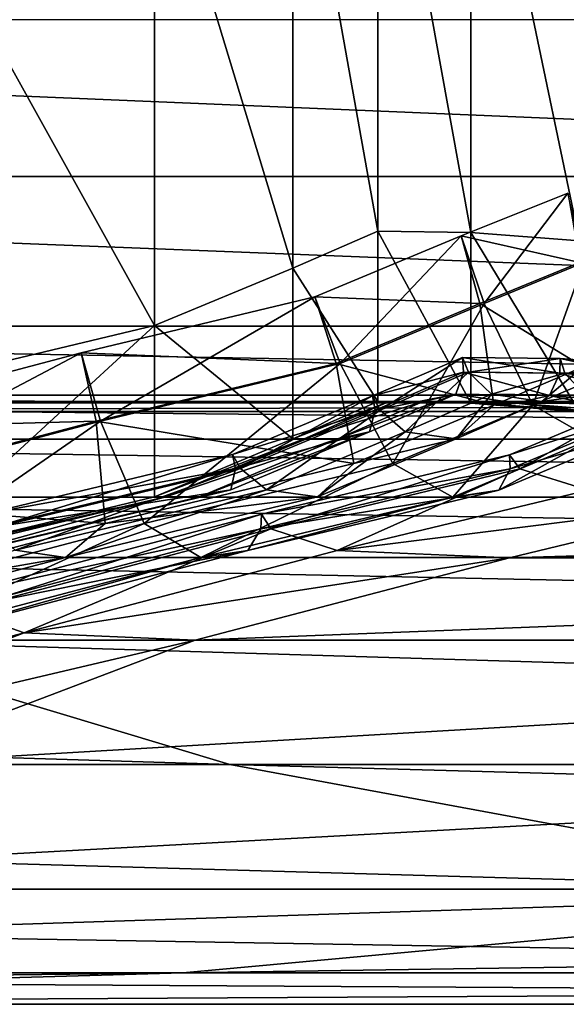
# Model space of a CAD drawing. Header units: millimetres. Extents: x 2387 to 13955, y -4964 to 364.
# Tile 148 of 256: x 6231.84 to 6235.01, y -4964.16 to -4958.45. Entities that reach past the tile are written whole.
import ezdxf

# ---------------------------------------------------------------- set-up
doc = ezdxf.new("R2010")
doc.units = ezdxf.units.MM
doc.header["$MEASUREMENT"] = 0
doc.layers.add('Predefinito', color=7, linetype='Continuous', true_color=0x000000)

msp = doc.modelspace()

# ---------------------------------------------------------------- linework, layer by layer
at = {"layer": 'Predefinito'}
for points in [[(6233.9168, -4959.6743, 1087.2659), (6233.9165, -4956.7024, 1122.4958), (6233.4225, -4956.9134, 1122.5391)], [(6234.4563, -4959.6833, 1087.2667), (6234.456, -4956.7107, 1122.4973), (6233.9165, -4956.7024, 1122.4958)], [(6233.9165, -4956.7024, 1122.4958), (6233.9168, -4959.6743, 1087.2659), (6234.4563, -4959.6833, 1087.2667)], [(6234.456, -4956.7107, 1122.4973), (6234.4563, -4959.6833, 1087.2667), (6235.0883, -4959.732, 1087.2715)], [(6235.0883, -4959.732, 1087.2715), (6235.0882, -4956.7578, 1122.5068), (6234.456, -4956.7107, 1122.4973)], [(6233.4228, -4959.889, 1087.2871), (6233.4225, -4956.9134, 1122.5391), (6232.62, -4957.242, 1122.6063)], [(6233.4225, -4956.9134, 1122.5391), (6233.4228, -4959.889, 1087.2871), (6233.9168, -4959.6743, 1087.2659)], [(6232.6201, -4960.2233, 1087.3198), (6232.62, -4957.242, 1122.6063), (6231.1549, -4957.5864, 1122.677)], [(6232.62, -4957.242, 1122.6063), (6232.6201, -4960.2233, 1087.3198), (6233.4228, -4959.889, 1087.2871)], [(6231.1549, -4957.5864, 1122.677), (6231.1549, -4960.5731, 1087.3542), (6232.6201, -4960.2233, 1087.3198)], [(6242.9636, -4959.3582, 486.0257), (6222.0026, -4959.3577, 608.0784), (6221.2618, -4958.4463, 608.0918)], [(6221.2618, -4958.4463, 608.0918), (6242.2229, -4958.4467, 486.0385), (6242.9636, -4959.3582, 486.0257)], [(6222.0026, -4959.3577, 608.0784), (6242.9636, -4959.3582, 486.0257), (6243.9987, -4960.2262, 486.0258)], [(6243.9987, -4960.2262, 486.0258), (6223.0376, -4960.2256, 608.0784), (6222.0026, -4959.3577, 608.0784)], [(6234.4001, -4959.7022, 789.4285), (6235.0205, -4959.4537, 789.4402), (6235.089, -4959.8572, 789.5546)], [(6235.0205, -4959.4537, 789.4402), (6234.4001, -4959.7022, 789.4285), (6234.5337, -4960.0952, 789.3375)], [(6234.5337, -4960.0952, 789.3375), (6235.1134, -4959.8572, 789.3444), (6235.0205, -4959.4537, 789.4402)], [(6233.917, -4960.6646, 1033.3983), (6233.9168, -4959.6743, 1087.2659), (6233.4228, -4959.889, 1087.2871)], [(6233.5499, -4960.0557, 789.4272), (6234.4001, -4959.7022, 789.4285), (6234.5093, -4960.0952, 789.5478)], [(6234.4001, -4959.7022, 789.4285), (6233.5499, -4960.0557, 789.4272), (6233.6986, -4960.4432, 789.3379)], [(6233.6986, -4960.4432, 789.3379), (6234.5337, -4960.0952, 789.3375), (6234.4001, -4959.7022, 789.4285)], [(6234.4564, -4960.6739, 1033.3987), (6234.4563, -4959.6833, 1087.2667), (6233.9168, -4959.6743, 1087.2659)], [(6233.9168, -4959.6743, 1087.2659), (6233.917, -4960.6646, 1033.3983), (6234.4564, -4960.6739, 1033.3987)], [(6235.089, -4959.8572, 789.5546), (6234.5093, -4960.0952, 789.5478), (6234.4001, -4959.7022, 789.4285)], [(6234.4563, -4959.6833, 1087.2667), (6234.4564, -4960.6739, 1033.3987), (6235.0883, -4960.7234, 1033.4006)], [(6235.0883, -4960.7234, 1033.4006), (6235.0883, -4959.732, 1087.2715), (6234.4563, -4959.6833, 1087.2667)], [(6233.4229, -4960.8806, 1033.4066), (6233.4228, -4959.889, 1087.2871), (6232.6201, -4960.2233, 1087.3198)], [(6233.4228, -4959.889, 1087.2871), (6233.4229, -4960.8806, 1033.4066), (6233.917, -4960.6646, 1033.3983)], [(6234.5093, -4960.0952, 789.5478), (6235.089, -4959.8572, 789.5546), (6235.1083, -4960.4624, 790.4412)], [(6235.1134, -4959.8572, 789.3444), (6234.5337, -4960.0952, 789.3375), (6234.8171, -4960.6847, 788.4864)], [(6234.8171, -4960.6847, 788.4864), (6235.3361, -4960.4624, 788.4861), (6235.1134, -4959.8572, 789.3444)], [(6233.5499, -4960.0557, 789.4272), (6232.1926, -4960.3813, 789.4408), (6232.306, -4960.7773, 789.3474)], [(6232.1926, -4960.3813, 789.4408), (6233.5499, -4960.0557, 789.4272), (6233.6742, -4960.4432, 789.5482)], [(6232.306, -4960.7773, 789.3474), (6233.6986, -4960.4432, 789.3379), (6233.5499, -4960.0557, 789.4272)], [(6234.5093, -4960.0952, 789.5478), (6233.6742, -4960.4432, 789.5482), (6233.5499, -4960.0557, 789.4272)], [(6233.6742, -4960.4432, 789.5482), (6234.5093, -4960.0952, 789.5478), (6234.59, -4960.6846, 790.4413)], [(6234.5337, -4960.0952, 789.3375), (6233.6986, -4960.4432, 789.3379), (6234.0045, -4961.0245, 788.4896)], [(6234.0045, -4961.0245, 788.4896), (6234.8171, -4960.6847, 788.4864), (6234.5337, -4960.0952, 789.3375)], [(6235.1083, -4960.4624, 790.4412), (6234.59, -4960.6846, 790.4413), (6234.5093, -4960.0952, 789.5478)], [(6244.901, -4960.627, 486.0258), (6223.9397, -4960.6263, 608.0784), (6223.0376, -4960.2256, 608.0784)], [(6223.0376, -4960.2256, 608.0784), (6243.9987, -4960.2262, 486.0258), (6244.901, -4960.627, 486.0258)], [(6231.1549, -4961.5686, 1033.4327), (6232.6201, -4961.217, 1033.4194), (6232.6201, -4960.2233, 1087.3198)], [(6232.6201, -4960.2233, 1087.3198), (6231.1549, -4960.5731, 1087.3542), (6231.1549, -4961.5686, 1033.4327)], [(6232.6201, -4960.2233, 1087.3198), (6232.6201, -4961.217, 1033.4194), (6233.4229, -4960.8806, 1033.4066)], [(6232.1926, -4960.3813, 789.4408), (6230.5122, -4960.8256, 789.4559), (6230.579, -4961.2335, 789.3571)], [(6230.5122, -4960.8256, 789.4559), (6232.1926, -4960.3813, 789.4408), (6232.2815, -4960.7773, 789.5577)], [(6230.579, -4961.2335, 789.3571), (6232.306, -4960.7773, 789.3474), (6232.1926, -4960.3813, 789.4408)], [(6233.6742, -4960.4432, 789.5482), (6232.2815, -4960.7773, 789.5577), (6232.1926, -4960.3813, 789.4408)], [(6232.2815, -4960.7773, 789.5577), (6233.6742, -4960.4432, 789.5482), (6233.7777, -4961.0243, 790.4442)], [(6233.6986, -4960.4432, 789.3379), (6232.306, -4960.7773, 789.3474), (6232.5592, -4961.3715, 788.493)], [(6232.5592, -4961.3715, 788.493), (6234.0045, -4961.0245, 788.4896), (6233.6986, -4960.4432, 789.3379)], [(6234.59, -4960.6846, 790.4413), (6233.7777, -4961.0243, 790.4442), (6233.6742, -4960.4432, 789.5482)], [(6233.8857, -4960.6312, 796.3925), (6234.4076, -4960.4081, 796.3927), (6234.414, -4960.4934, 796.5789)], [(6234.4076, -4960.4081, 796.3927), (6233.8857, -4960.6312, 796.3925), (6233.9292, -4960.7144, 796.2096)], [(6233.9292, -4960.7144, 796.2096), (6234.4427, -4960.4934, 796.2092), (6234.4076, -4960.4081, 796.3927)], [(6234.9728, -4960.4999, 796.5821), (6234.414, -4960.4934, 796.5789), (6234.4076, -4960.4081, 796.3927)], [(6234.4076, -4960.4081, 796.3927), (6234.9753, -4960.4133, 796.3965), (6234.9728, -4960.4999, 796.5821)], [(6234.9753, -4960.4133, 796.3965), (6234.4076, -4960.4081, 796.3927), (6234.4427, -4960.4934, 796.2092)], [(6234.4427, -4960.4934, 796.2092), (6235.0016, -4960.4999, 796.2123), (6234.9753, -4960.4133, 796.3965)], [(6235.6085, -4960.5507, 796.5849), (6234.9728, -4960.4999, 796.5821), (6234.9753, -4960.4133, 796.3965)], [(6234.9753, -4960.4133, 796.3965), (6235.6125, -4960.4647, 796.3994), (6235.6085, -4960.5507, 796.5849)], [(6235.6125, -4960.4647, 796.3994), (6234.9753, -4960.4133, 796.3965), (6235.0016, -4960.4999, 796.2123)], [(6234.414, -4960.4934, 796.5789), (6233.9007, -4960.7144, 796.5793), (6233.8857, -4960.6312, 796.3925)], [(6233.9007, -4960.7144, 796.5793), (6234.414, -4960.4934, 796.5789), (6234.3688, -4960.6215, 798.421)], [(6234.4427, -4960.4934, 796.2092), (6233.9292, -4960.7144, 796.2096), (6234.0761, -4960.8392, 795.2805)], [(6234.0761, -4960.8392, 795.2805), (6234.5769, -4960.6214, 795.2791), (6234.4427, -4960.4934, 796.2092)], [(6234.9141, -4960.6299, 798.423), (6234.3688, -4960.6215, 798.421), (6234.414, -4960.4934, 796.5789)], [(6234.414, -4960.4934, 796.5789), (6234.9728, -4960.4999, 796.5821), (6234.9141, -4960.6299, 798.423)], [(6235.0016, -4960.4999, 796.2123), (6234.4427, -4960.4934, 796.2092), (6234.5769, -4960.6214, 795.2791)], [(6234.5769, -4960.6214, 795.2791), (6235.1228, -4960.6298, 795.2811), (6235.0016, -4960.4999, 796.2123)], [(6234.59, -4960.6846, 790.4413), (6235.1083, -4960.4624, 790.4412), (6234.8682, -4960.6641, 792.8528)], [(6235.3361, -4960.4624, 788.4861), (6234.8171, -4960.6847, 788.4864), (6235.1575, -4960.8814, 786.0868)], [(6235.4106, -4960.673, 792.855), (6234.8682, -4960.6641, 792.8528), (6235.1083, -4960.4624, 790.4412)], [(6235.5475, -4960.6798, 798.4254), (6234.9141, -4960.6299, 798.423), (6234.9728, -4960.4999, 796.5821)], [(6234.9728, -4960.4999, 796.5821), (6235.6085, -4960.5507, 796.5849), (6235.5475, -4960.6798, 798.4254)], [(6235.0016, -4960.4999, 796.2123), (6235.6373, -4960.5507, 796.2151), (6235.6125, -4960.4647, 796.3994)], [(6235.6373, -4960.5507, 796.2151), (6235.0016, -4960.4999, 796.2123), (6235.1228, -4960.6298, 795.2811)], [(6223.9397, -4960.6263, 608.0784), (6244.901, -4960.627, 486.0258), (6245.6699, -4960.722, 486.0275)], [(6245.6699, -4960.722, 486.0275), (6224.7084, -4960.7214, 608.0801), (6223.9397, -4960.6263, 608.0784)], [(6233.0723, -4960.9716, 796.3943), (6233.8857, -4960.6312, 796.3925), (6233.9007, -4960.7144, 796.5793)], [(6233.8857, -4960.6312, 796.3925), (6233.0723, -4960.9716, 796.3943), (6233.1191, -4961.0536, 796.2117)], [(6233.1191, -4961.0536, 796.2117), (6233.9292, -4960.7144, 796.2096), (6233.8857, -4960.6312, 796.3925)], [(6233.6839, -4960.8805, 803.5731), (6233.8686, -4960.839, 798.4222), (6234.3688, -4960.6215, 798.421)], [(6234.3688, -4960.6215, 798.421), (6234.1791, -4960.6641, 803.572), (6233.6839, -4960.8805, 803.5731)], [(6234.3688, -4960.6215, 798.421), (6233.8686, -4960.839, 798.4222), (6233.9007, -4960.7144, 796.5793)], [(6234.5769, -4960.6214, 795.2791), (6234.0761, -4960.8392, 795.2805), (6234.371, -4960.8809, 792.855)], [(6234.7193, -4960.6734, 803.5731), (6234.1791, -4960.6641, 803.572), (6234.3688, -4960.6215, 798.421)], [(6234.3688, -4960.6215, 798.421), (6234.9141, -4960.6299, 798.423), (6234.7193, -4960.6734, 803.5731)], [(6234.371, -4960.8809, 792.855), (6234.8682, -4960.6641, 792.8528), (6234.5769, -4960.6214, 795.2791)], [(6235.1228, -4960.6298, 795.2811), (6234.5769, -4960.6214, 795.2791), (6234.8682, -4960.6641, 792.8528)], [(6235.4961, -4960.6324, 782.5315), (6234.6805, -4960.9731, 782.5352), (6234.7417, -4961.055, 782.3551)], [(6234.6805, -4960.9731, 782.5352), (6235.4961, -4960.6324, 782.5315), (6235.4966, -4960.7154, 782.7202)], [(6235.3517, -4960.7229, 803.5747), (6234.7193, -4960.6734, 803.5731), (6234.9141, -4960.6299, 798.423)], [(6234.7417, -4961.055, 782.3551), (6235.5541, -4960.7155, 782.351), (6235.4961, -4960.6324, 782.5315)], [(6234.8682, -4960.6641, 792.8528), (6235.4106, -4960.673, 792.855), (6235.1228, -4960.6298, 795.2811)], [(6234.9141, -4960.6299, 798.423), (6235.5475, -4960.6798, 798.4254), (6235.3517, -4960.7229, 803.5747)], [(6246.3046, -4960.6729, 486.0326), (6225.3433, -4960.6724, 608.0854), (6224.7084, -4960.7214, 608.0801)], [(6224.7084, -4960.7214, 608.0801), (6245.6699, -4960.722, 486.0275), (6246.3046, -4960.6729, 486.0326)], [(6246.8498, -4960.6646, 486.0361), (6225.8888, -4960.6642, 608.089), (6225.3433, -4960.6724, 608.0854)], [(6225.3433, -4960.6724, 608.0854), (6246.3046, -4960.6729, 486.0326), (6246.8498, -4960.6646, 486.0361)], [(6247.3498, -4960.8819, 486.0326), (6226.3891, -4960.8816, 608.0854), (6225.8888, -4960.6642, 608.089)], [(6225.8888, -4960.6642, 608.089), (6246.8498, -4960.6646, 486.0361), (6247.3498, -4960.8819, 486.0326)], [(6233.4228, -4960.8803, 844.7811), (6233.488, -4960.8803, 817.2775), (6233.9826, -4960.6641, 817.2765)], [(6233.9826, -4960.6641, 817.2765), (6233.9171, -4960.6641, 844.7789), (6233.4228, -4960.8803, 844.7811)], [(6233.4229, -4960.8803, 881.962), (6233.4228, -4960.8803, 844.7811), (6233.9171, -4960.6641, 844.7789)], [(6233.423, -4960.8803, 924.6982), (6233.4229, -4960.8803, 881.962), (6233.9171, -4960.6641, 881.9591)], [(6233.4229, -4960.8804, 974.6321), (6233.423, -4960.8803, 924.6982), (6233.9171, -4960.6641, 924.6962)], [(6233.9171, -4960.6641, 924.6962), (6233.9171, -4960.6642, 974.6296), (6233.4229, -4960.8804, 974.6321)], [(6233.9171, -4960.6641, 844.7789), (6233.9171, -4960.6641, 881.9591), (6233.4229, -4960.8803, 881.962)], [(6233.4229, -4960.8806, 1033.4066), (6233.4229, -4960.8804, 974.6321), (6233.9171, -4960.6642, 974.6296)], [(6233.9171, -4960.6642, 974.6296), (6233.917, -4960.6646, 1033.3983), (6233.4229, -4960.8806, 1033.4066)], [(6233.9171, -4960.6641, 881.9591), (6233.9171, -4960.6641, 924.6962), (6233.423, -4960.8803, 924.6982)], [(6233.488, -4960.8803, 817.2775), (6233.6839, -4960.8805, 803.5731), (6234.1791, -4960.6641, 803.572)], [(6234.1791, -4960.6641, 803.572), (6233.9826, -4960.6641, 817.2765), (6233.488, -4960.8803, 817.2775)], [(6233.7777, -4961.0243, 790.4442), (6234.59, -4960.6846, 790.4413), (6234.371, -4960.8809, 792.855)], [(6233.917, -4960.6646, 1033.3983), (6233.9171, -4960.6642, 974.6296), (6234.4564, -4960.6737, 974.6292)], [(6234.4564, -4960.6737, 974.6292), (6234.4564, -4960.6739, 1033.3987), (6233.917, -4960.6646, 1033.3983)], [(6234.4565, -4960.6735, 844.7772), (6234.4565, -4960.6736, 881.9561), (6233.9171, -4960.6641, 881.9591)], [(6233.9171, -4960.6641, 881.9591), (6233.9171, -4960.6641, 844.7789), (6234.4565, -4960.6735, 844.7772)], [(6234.5223, -4960.6735, 817.2765), (6234.4565, -4960.6735, 844.7772), (6233.9171, -4960.6641, 844.7789)], [(6233.9171, -4960.6641, 844.7789), (6233.9826, -4960.6641, 817.2765), (6234.5223, -4960.6735, 817.2765)], [(6233.9171, -4960.6642, 974.6296), (6233.9171, -4960.6641, 924.6962), (6234.4565, -4960.6736, 924.6942)], [(6234.4565, -4960.6736, 881.9561), (6234.4565, -4960.6736, 924.6942), (6233.9171, -4960.6641, 924.6962)], [(6233.9171, -4960.6641, 924.6962), (6233.9171, -4960.6641, 881.9591), (6234.4565, -4960.6736, 881.9561)], [(6234.4565, -4960.6736, 924.6942), (6234.4564, -4960.6737, 974.6292), (6233.9171, -4960.6642, 974.6296)], [(6234.5223, -4960.6735, 817.2765), (6233.9826, -4960.6641, 817.2765), (6234.1791, -4960.6641, 803.572)], [(6234.8171, -4960.6847, 788.4864), (6234.0045, -4961.0245, 788.4896), (6234.352, -4961.2184, 786.0914)], [(6234.1791, -4960.6641, 803.572), (6234.7193, -4960.6734, 803.5731), (6234.5223, -4960.6735, 817.2765)], [(6234.352, -4961.2184, 786.0914), (6235.1575, -4960.8814, 786.0868), (6234.8171, -4960.6847, 788.4864)], [(6234.8682, -4960.6641, 792.8528), (6234.371, -4960.8809, 792.855), (6234.59, -4960.6846, 790.4413)], [(6234.4564, -4960.6737, 974.6292), (6234.4565, -4960.6736, 924.6942), (6235.0883, -4960.7233, 924.692)], [(6235.0883, -4960.7233, 924.692), (6235.0883, -4960.7233, 974.6291), (6234.4564, -4960.6737, 974.6292)], [(6234.4564, -4960.6739, 1033.3987), (6234.4564, -4960.6737, 974.6292), (6235.0883, -4960.7233, 974.6291)], [(6235.0883, -4960.7233, 974.6291), (6235.0883, -4960.7234, 1033.4006), (6234.4564, -4960.6739, 1033.3987)], [(6234.4565, -4960.6735, 844.7772), (6234.5223, -4960.6735, 817.2765), (6235.1543, -4960.7231, 817.2768)], [(6235.1543, -4960.7231, 817.2768), (6235.0884, -4960.7232, 844.7752), (6234.4565, -4960.6735, 844.7772)], [(6234.4565, -4960.6736, 881.9561), (6234.4565, -4960.6735, 844.7772), (6235.0884, -4960.7232, 844.7752)], [(6235.0884, -4960.7232, 844.7752), (6235.0884, -4960.7233, 881.9529), (6234.4565, -4960.6736, 881.9561)], [(6234.4565, -4960.6736, 924.6942), (6234.4565, -4960.6736, 881.9561), (6235.0884, -4960.7233, 881.9529)], [(6235.0884, -4960.7233, 881.9529), (6235.0883, -4960.7233, 924.692), (6234.4565, -4960.6736, 924.6942)], [(6235.1543, -4960.7231, 817.2768), (6234.5223, -4960.6735, 817.2765), (6234.7193, -4960.6734, 803.5731)], [(6234.7193, -4960.6734, 803.5731), (6235.3517, -4960.7229, 803.5747), (6235.1543, -4960.7231, 817.2768)], [(6233.9007, -4960.7144, 796.5793), (6233.0906, -4961.0535, 796.5815), (6233.0723, -4960.9716, 796.3943)], [(6233.0906, -4961.0535, 796.5815), (6233.9007, -4960.7144, 796.5793), (6233.8686, -4960.839, 798.4222)], [(6233.9292, -4960.7144, 796.2096), (6233.1191, -4961.0536, 796.2117), (6233.2706, -4961.1766, 795.2832)], [(6233.2706, -4961.1766, 795.2832), (6234.0761, -4960.8392, 795.2805), (6233.9292, -4960.7144, 796.2096)], [(6235.4966, -4960.7154, 782.7202), (6234.6842, -4961.055, 782.7245), (6234.6805, -4960.9731, 782.5352)], [(6234.6842, -4961.055, 782.7245), (6235.4966, -4960.7154, 782.7202), (6235.4267, -4960.84, 783.6582)], [(6235.5541, -4960.7155, 782.351), (6234.7417, -4961.055, 782.3551), (6235.1384, -4961.1781, 780.5537)], [(6232.2815, -4960.7773, 789.5577), (6230.5546, -4961.2335, 789.5675), (6230.5122, -4960.8256, 789.4559)], [(6230.5546, -4961.2335, 789.5675), (6232.2815, -4960.7773, 789.5577), (6232.332, -4961.3713, 790.4475)], [(6232.306, -4960.7773, 789.3474), (6230.579, -4961.2335, 789.3571), (6230.7621, -4961.8451, 788.4944)], [(6230.7621, -4961.8451, 788.4944), (6232.5592, -4961.3715, 788.493), (6232.306, -4960.7773, 789.3474)], [(6233.7777, -4961.0243, 790.4442), (6232.332, -4961.3713, 790.4475), (6232.2815, -4960.7773, 789.5577)], [(6233.8686, -4960.839, 798.4222), (6233.6839, -4960.8805, 803.5731), (6232.8805, -4961.2172, 803.5748)], [(6232.8805, -4961.2172, 803.5748), (6233.0634, -4961.1763, 798.4246), (6233.8686, -4960.839, 798.4222)], [(6233.8686, -4960.839, 798.4222), (6233.0634, -4961.1763, 798.4246), (6233.0906, -4961.0535, 796.5815)], [(6234.0761, -4960.8392, 795.2805), (6233.2706, -4961.1766, 795.2832), (6233.5667, -4961.2178, 792.8583)], [(6233.5667, -4961.2178, 792.8583), (6234.371, -4960.8809, 792.855), (6234.0761, -4960.8392, 795.2805)], [(6234.6192, -4961.1777, 783.6631), (6235.4267, -4960.84, 783.6582), (6235.1575, -4960.8814, 786.0868)], [(6235.4267, -4960.84, 783.6582), (6234.6192, -4961.1777, 783.6631), (6234.6842, -4961.055, 782.7245)], [(6226.3891, -4960.8816, 608.0854), (6247.3498, -4960.8819, 486.0326), (6248.1556, -4961.2189, 486.0276)], [(6248.1556, -4961.2189, 486.0276), (6227.1951, -4961.2187, 608.0801), (6226.3891, -4960.8816, 608.0854)], [(6232.6201, -4961.2169, 881.9669), (6232.62, -4961.2169, 844.7847), (6233.4228, -4960.8803, 844.7811)], [(6233.488, -4960.8803, 817.2775), (6233.4228, -4960.8803, 844.7811), (6232.62, -4961.2169, 844.7847)], [(6232.62, -4961.2169, 844.7847), (6232.685, -4961.217, 817.2791), (6233.488, -4960.8803, 817.2775)], [(6233.423, -4960.8803, 924.6982), (6233.4229, -4960.8804, 974.6321), (6232.6201, -4961.2169, 974.6361)], [(6232.6201, -4961.2169, 974.6361), (6232.6201, -4961.2169, 924.7014), (6233.423, -4960.8803, 924.6982)], [(6233.4229, -4960.8803, 881.962), (6233.423, -4960.8803, 924.6982), (6232.6201, -4961.2169, 924.7014)], [(6232.6201, -4961.2169, 924.7014), (6232.6201, -4961.2169, 881.9669), (6233.4229, -4960.8803, 881.962)], [(6233.4228, -4960.8803, 844.7811), (6233.4229, -4960.8803, 881.962), (6232.6201, -4961.2169, 881.9669)], [(6233.4229, -4960.8804, 974.6321), (6233.4229, -4960.8806, 1033.4066), (6232.6201, -4961.217, 1033.4194)], [(6232.6201, -4961.217, 1033.4194), (6232.6201, -4961.2169, 974.6361), (6233.4229, -4960.8804, 974.6321)], [(6233.6839, -4960.8805, 803.5731), (6233.488, -4960.8803, 817.2775), (6232.685, -4961.217, 817.2791)], [(6232.685, -4961.217, 817.2791), (6232.8805, -4961.2172, 803.5748), (6233.6839, -4960.8805, 803.5731)], [(6234.371, -4960.8809, 792.855), (6233.5667, -4961.2178, 792.8583), (6233.7777, -4961.0243, 790.4442)], [(6235.1575, -4960.8814, 786.0868), (6234.352, -4961.2184, 786.0914), (6234.6192, -4961.1777, 783.6631)], [(6231.6305, -4961.3177, 796.3969), (6233.0723, -4960.9716, 796.3943), (6233.0906, -4961.0535, 796.5815)], [(6233.0723, -4960.9716, 796.3943), (6231.6305, -4961.3177, 796.3969), (6231.6698, -4961.4015, 796.2137)], [(6231.6698, -4961.4015, 796.2137), (6233.1191, -4961.0536, 796.2117), (6233.0723, -4960.9716, 796.3943)], [(6233.2408, -4961.3186, 782.5405), (6234.6805, -4960.9731, 782.5352), (6234.6842, -4961.055, 782.7245)], [(6234.6805, -4960.9731, 782.5352), (6233.2408, -4961.3186, 782.5405), (6233.2947, -4961.4024, 782.359)], [(6233.2947, -4961.4024, 782.359), (6234.7417, -4961.055, 782.3551), (6234.6805, -4960.9731, 782.5352)], [(6232.332, -4961.3713, 790.4475), (6233.7777, -4961.0243, 790.4442), (6233.5667, -4961.2178, 792.8583)], [(6234.0045, -4961.0245, 788.4896), (6232.5592, -4961.3715, 788.493), (6232.8894, -4961.5696, 786.093)], [(6232.8894, -4961.5696, 786.093), (6234.352, -4961.2184, 786.0914), (6234.0045, -4961.0245, 788.4896)], [(6233.0906, -4961.0535, 796.5815), (6231.6412, -4961.4014, 796.5835), (6231.6305, -4961.3177, 796.3969)], [(6231.6412, -4961.4014, 796.5835), (6233.0906, -4961.0535, 796.5815), (6233.0634, -4961.1763, 798.4246)], [(6233.1191, -4961.0536, 796.2117), (6231.6698, -4961.4015, 796.2137), (6231.8103, -4961.5272, 795.2843)], [(6231.8103, -4961.5272, 795.2843), (6233.2706, -4961.1766, 795.2832), (6233.1191, -4961.0536, 796.2117)], [(6233.237, -4961.4023, 782.7286), (6234.6842, -4961.055, 782.7245), (6234.6192, -4961.1777, 783.6631)], [(6234.6842, -4961.055, 782.7245), (6233.237, -4961.4023, 782.7286), (6233.2408, -4961.3186, 782.5405)], [(6234.7417, -4961.055, 782.3551), (6233.2947, -4961.4024, 782.359), (6233.6805, -4961.5282, 780.556)], [(6233.6805, -4961.5282, 780.556), (6235.1384, -4961.1781, 780.5537), (6234.7417, -4961.055, 782.3551)], [(6231.6028, -4961.527, 798.4256), (6233.0634, -4961.1763, 798.4246), (6232.8805, -4961.2172, 803.5748)], [(6233.0634, -4961.1763, 798.4246), (6231.6028, -4961.527, 798.4256), (6231.6412, -4961.4014, 796.5835)], [(6233.2706, -4961.1766, 795.2832), (6231.8103, -4961.5272, 795.2843), (6232.1029, -4961.5692, 792.8593)], [(6232.1029, -4961.5692, 792.8593), (6233.5667, -4961.2178, 792.8583), (6233.2706, -4961.1766, 795.2832)], [(6233.1607, -4961.5279, 783.6655), (6234.6192, -4961.1777, 783.6631), (6234.352, -4961.2184, 786.0914)], [(6234.6192, -4961.1777, 783.6631), (6233.1607, -4961.5279, 783.6655), (6233.237, -4961.4023, 782.7286)], [(6236.1409, -4961.2196, 775.5007), (6235.1384, -4961.1781, 780.5537), (6233.6805, -4961.5282, 780.556)], [(6249.6179, -4961.5699, 486.0258), (6228.6572, -4961.5698, 608.0784), (6227.1951, -4961.2187, 608.0801)], [(6227.1951, -4961.2187, 608.0801), (6248.1556, -4961.2189, 486.0276), (6249.6179, -4961.5699, 486.0258)], [(6232.332, -4961.3713, 790.4475), (6230.5354, -4961.8451, 790.4492), (6230.5546, -4961.2335, 789.5675)], [(6232.685, -4961.217, 817.2791), (6232.62, -4961.2169, 844.7847), (6231.1548, -4961.5686, 844.7903)], [(6231.1549, -4961.5686, 881.9753), (6231.1548, -4961.5686, 844.7903), (6232.62, -4961.2169, 844.7847)], [(6231.1548, -4961.5686, 844.7903), (6231.22, -4961.5687, 817.2808), (6232.685, -4961.217, 817.2791)], [(6232.6201, -4961.2169, 924.7014), (6231.1549, -4961.5686, 924.707), (6231.1549, -4961.5686, 881.9753)], [(6231.1549, -4961.5686, 881.9753), (6232.6201, -4961.2169, 881.9669), (6232.6201, -4961.2169, 924.7014)], [(6231.1549, -4961.5686, 924.707), (6232.6201, -4961.2169, 924.7014), (6232.6201, -4961.2169, 974.6361)], [(6232.6201, -4961.2169, 974.6361), (6231.1549, -4961.5686, 974.6409), (6231.1549, -4961.5686, 924.707)], [(6231.1549, -4961.5686, 974.6409), (6232.6201, -4961.2169, 974.6361), (6232.6201, -4961.217, 1033.4194)], [(6232.62, -4961.2169, 844.7847), (6232.6201, -4961.2169, 881.9669), (6231.1549, -4961.5686, 881.9753)], [(6232.6201, -4961.217, 1033.4194), (6231.1549, -4961.5686, 1033.4327), (6231.1549, -4961.5686, 974.6409)], [(6232.685, -4961.217, 817.2791), (6231.22, -4961.5687, 817.2808), (6231.4159, -4961.5688, 803.5753)], [(6231.4159, -4961.5688, 803.5753), (6232.8805, -4961.2172, 803.5748), (6232.685, -4961.217, 817.2791)], [(6232.8805, -4961.2172, 803.5748), (6231.4159, -4961.5688, 803.5753), (6231.6028, -4961.527, 798.4256)], [(6233.5667, -4961.2178, 792.8583), (6232.1029, -4961.5692, 792.8593), (6232.332, -4961.3713, 790.4475)], [(6234.352, -4961.2184, 786.0914), (6232.8894, -4961.5696, 786.093), (6233.1607, -4961.5279, 783.6655)], [(6233.6805, -4961.5282, 780.556), (6234.6803, -4961.5704, 775.5027), (6236.1409, -4961.2196, 775.5007)], [(6246.6178, -4961.2202, 730.3051), (6236.1409, -4961.2196, 775.5007), (6234.6803, -4961.5704, 775.5027)], [(6234.6803, -4961.5704, 775.5027), (6245.1581, -4961.5708, 730.3075), (6246.6178, -4961.2202, 730.3051)], [(6231.4485, -4961.7905, 782.5432), (6233.2408, -4961.3186, 782.5405), (6233.237, -4961.4023, 782.7286)], [(6233.2408, -4961.3186, 782.5405), (6231.4485, -4961.7905, 782.5432), (6231.4925, -4961.8767, 782.3602)], [(6231.4925, -4961.8767, 782.3602), (6233.2947, -4961.4024, 782.359), (6233.2408, -4961.3186, 782.5405)], [(6230.5354, -4961.8451, 790.4492), (6232.332, -4961.3713, 790.4475), (6232.1029, -4961.5692, 792.8593)], [(6232.5592, -4961.3715, 788.493), (6230.7621, -4961.8451, 788.4944), (6231.0685, -4962.0491, 786.0916)], [(6231.0685, -4962.0491, 786.0916), (6232.8894, -4961.5696, 786.093), (6232.5592, -4961.3715, 788.493)], [(6231.435, -4961.8767, 782.73), (6233.237, -4961.4023, 782.7286), (6233.1607, -4961.5279, 783.6655)], [(6233.237, -4961.4023, 782.7286), (6231.435, -4961.8767, 782.73), (6231.4485, -4961.7905, 782.5432)], [(6233.2947, -4961.4024, 782.359), (6231.4925, -4961.8767, 782.3602), (6231.8626, -4962.0061, 780.5545)], [(6231.8626, -4962.0061, 780.5545), (6233.6805, -4961.5282, 780.556), (6233.2947, -4961.4024, 782.359)], [(6230.2835, -4962.049, 792.8585), (6232.1029, -4961.5692, 792.8593), (6231.8103, -4961.5272, 795.2843)], [(6231.3442, -4962.006, 783.6646), (6233.1607, -4961.5279, 783.6655), (6232.8894, -4961.5696, 786.093)], [(6233.1607, -4961.5279, 783.6655), (6231.3442, -4962.006, 783.6646), (6231.435, -4961.8767, 782.73)], [(6234.6803, -4961.5704, 775.5027), (6233.6805, -4961.5282, 780.556), (6231.8626, -4962.0061, 780.5545)], [(6228.6572, -4961.5698, 608.0784), (6249.6179, -4961.5699, 486.0258), (6251.7359, -4962.0492, 486.0231)], [(6251.7359, -4962.0492, 486.0231), (6230.6521, -4962.0492, 608.0784), (6228.6572, -4961.5698, 608.0784)], [(6232.1029, -4961.5692, 792.8593), (6230.2835, -4962.049, 792.8585), (6230.5354, -4961.8451, 790.4492)], [(6232.8894, -4961.5696, 786.093), (6231.0685, -4962.0491, 786.0916), (6231.3442, -4962.006, 783.6646)], [(6231.8626, -4962.0061, 780.5545), (6232.8548, -4962.0493, 775.4997), (6234.6803, -4961.5704, 775.5027)], [(6245.1581, -4961.5708, 730.3075), (6234.6803, -4961.5704, 775.5027), (6232.8548, -4962.0493, 775.4997)], [(6232.8548, -4962.0493, 775.4997), (6243.2895, -4962.0494, 730.3047), (6245.1581, -4961.5708, 730.3075)], [(6231.8626, -4962.0061, 780.5545), (6231.4925, -4961.8767, 782.3602), (6229.6146, -4962.5969, 782.356)], [(6233.0565, -4962.771, 608.0784), (6211.6043, -4962.771, 730.1418), (6209.5682, -4962.0491, 730.1337)], [(6209.5682, -4962.0491, 730.1337), (6230.6521, -4962.0492, 608.0784), (6233.0565, -4962.771, 608.0784)], [(6229.6146, -4962.5969, 782.356), (6229.9746, -4962.7275, 780.5485), (6231.8626, -4962.0061, 780.5545)], [(6232.8548, -4962.0493, 775.4997), (6231.8626, -4962.0061, 780.5545), (6229.9746, -4962.7275, 780.5485)], [(6229.9746, -4962.7275, 780.5485), (6230.9532, -4962.771, 775.4908), (6232.8548, -4962.0493, 775.4997)], [(6254.5088, -4962.771, 486.0149), (6233.0565, -4962.771, 608.0784), (6230.6521, -4962.0492, 608.0784)], [(6230.6521, -4962.0492, 608.0784), (6251.7359, -4962.0492, 486.0231), (6254.5088, -4962.771, 486.0149)], [(6243.2895, -4962.0494, 730.3047), (6232.8548, -4962.0493, 775.4997), (6230.9532, -4962.771, 775.4908)], [(6230.9532, -4962.771, 775.4908), (6241.2548, -4962.771, 730.2964), (6243.2895, -4962.0494, 730.3047)], [(6211.6043, -4962.771, 730.1418), (6233.0565, -4962.771, 608.0784), (6236.9702, -4963.495, 608.0784)], [(6236.9702, -4963.495, 608.0784), (6214.7811, -4963.495, 730.1584), (6211.6043, -4962.771, 730.1418)], [(6241.2548, -4962.771, 730.2964), (6230.9532, -4962.771, 775.4908), (6228.0434, -4963.495, 775.4733)], [(6228.0434, -4963.495, 775.4733), (6238.0779, -4963.495, 730.2798), (6241.2548, -4962.771, 730.2964)], [(6233.0565, -4962.771, 608.0784), (6254.5088, -4962.771, 486.0149), (6259.1592, -4963.495, 485.9983)], [(6259.1592, -4963.495, 485.9983), (6236.9702, -4963.495, 608.0784), (6233.0565, -4962.771, 608.0784)], [(6243.493, -4963.9802, 608.0784), (6220.0758, -4963.9802, 730.186), (6214.7811, -4963.495, 730.1584)], [(6214.7811, -4963.495, 730.1584), (6236.9702, -4963.495, 608.0784), (6243.493, -4963.9802, 608.0784)], [(6223.1938, -4963.9802, 775.444), (6232.7832, -4963.9802, 730.2523), (6238.0779, -4963.495, 730.2798)], [(6238.0779, -4963.495, 730.2798), (6228.0434, -4963.495, 775.4733), (6223.1938, -4963.9802, 775.444)], [(6232.7832, -4963.9802, 730.2523), (6259.1476, -4963.9802, 608.0784), (6265.6704, -4963.495, 608.0784)], [(6265.6704, -4963.495, 608.0784), (6238.0779, -4963.495, 730.2798), (6232.7832, -4963.9802, 730.2523)], [(6232.7832, -4963.9802, 730.2523), (6223.1938, -4963.9802, 775.444), (6217.3742, -4964.1632, 775.4088)], [(6217.3742, -4964.1632, 775.4088), (6226.4295, -4964.1632, 730.2192), (6232.7832, -4963.9802, 730.2523)], [(6220.0758, -4963.9802, 730.186), (6243.493, -4963.9802, 608.0784), (6251.3203, -4964.1632, 608.0784)], [(6251.3203, -4964.1632, 608.0784), (6226.4295, -4964.1632, 730.2192), (6220.0758, -4963.9802, 730.186)], [(6259.1476, -4963.9802, 608.0784), (6232.7832, -4963.9802, 730.2523), (6226.4295, -4964.1632, 730.2192)], [(6226.4295, -4964.1632, 730.2192), (6251.3203, -4964.1632, 608.0784), (6259.1476, -4963.9802, 608.0784)]]:
    msp.add_3dface(points, dxfattribs=at)

doc.saveas('drawing.dxf')
